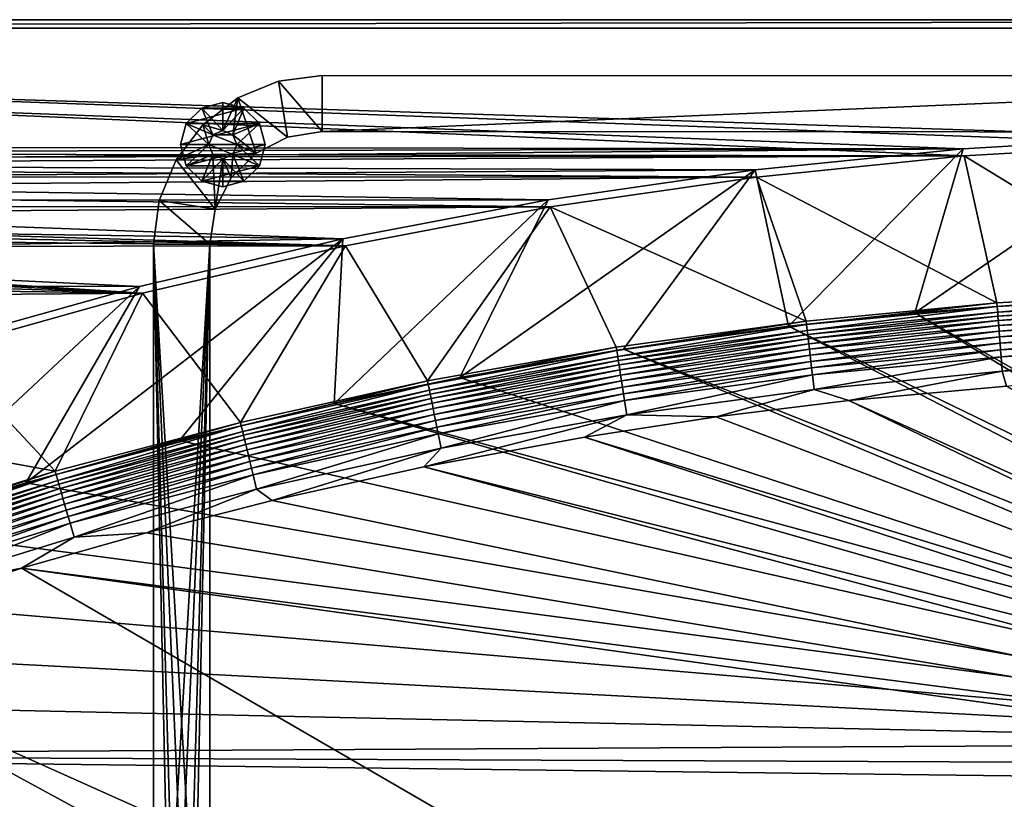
# Model space of a CAD drawing. Header units: metres. Extents: x 0 to 1651, y -1070 to 0.
# Tile 21 of 32: x 799 to 1149, y -277 to 0. Entities that reach past the tile are written whole.
import ezdxf

# ---------------------------------------------------------------- set-up
doc = ezdxf.new("R2010")
doc.units = ezdxf.units.M

msp = doc.modelspace()

# ---------------------------------------------------------------- linework, layer by layer
at = {"layer": 'None'}
for points in [[(423.802948, -47.347477), (1134.583252, -48.452602), (0, 0)], [(1134.583252, -48.452602), (1208.617432, -44.136024), (0, 0)], [(0, 0), (1208.617432, -44.136024), (1650, 0)], [(0, 0), (1650, 0), (0, 0, -45)], [(1650, 0), (1650, 0, -45), (0, 0, -45)], [(3, -3, -45), (0, 0, -45), (1650, 0, -45)], [(1647.142822, -3, -45), (3, -3, -45), (1650, 0, -45)], [(1647.142822, -3, -3), (1208.450439, -41.532547, -3), (3, -3, -3)], [(1208.450439, -41.532547, -3), (1134.234009, -45.864342, -3), (3, -3, -3)], [(3, -3, -3), (1134.234009, -45.864342, -3), (422.772034, -44.999176, -3)], [(3, -3, -45), (1647.142822, -3, -45), (3, -3, -3)], [(1647.142822, -3, -45), (1647.142822, -3, -3), (3, -3, -3)], [(1172.095947, -99.991081, -406), (1117.12439, -104.191658, -406), (1208.450439, -41.532547, -3)], [(1208.450439, -41.532547, -3), (1117.12439, -104.191658, -406), (1134.234009, -45.864342, -3)], [(1134.234009, -45.864342, -3), (452.166077, -47.425011, -3), (422.772034, -44.999176, -3)], [(1134.583252, -48.452602), (1214.295288, -96.975586, -377.175201), (1208.617432, -44.136024)], [(423.802948, -47.347477), (447.228119, -49.1884), (1134.583252, -48.452602)], [(447.228119, -49.1884), (470.554016, -52.022148), (1134.583252, -48.452602)], [(452.166077, -47.425011, -3), (1134.234009, -45.864342, -3), (481.384247, -51.449856, -3)], [(1134.583252, -48.452602), (470.554016, -52.022148), (1060.802246, -55.93948)], [(1134.234009, -45.864342, -3), (1060.271729, -53.377277, -3), (481.384247, -51.449856, -3)], [(1134.234009, -45.864342, -3), (1072.084839, -108.994781, -406), (1060.271729, -53.377277, -3)], [(1060.802246, -55.93948), (1146.240845, -100.715622, -377.175201), (1134.583252, -48.452602)], [(1117.12439, -104.191658, -406), (1072.084839, -108.994781, -406), (1134.234009, -45.864342, -3)], [(1146.240845, -100.715622, -377.175201), (1214.295288, -96.975586, -377.175201), (1134.583252, -48.452602)], [(470.554016, -52.022148), (493.738586, -55.843609), (1060.802246, -55.93948)], [(481.384247, -51.449856, -3), (1060.271729, -53.377277, -3), (510.341522, -57.051674, -3)], [(1060.802246, -55.93948), (493.738586, -55.843609), (516.740051, -60.645893)], [(1060.271729, -53.377277, -3), (986.700134, -64.05751, -3), (510.341522, -57.051674, -3)], [(1060.802246, -55.93948), (516.740051, -60.645893), (987.410156, -66.582886)], [(1060.271729, -53.377277, -3), (1013.476501, -117.099854, -406), (955.190979, -127.269501, -406)], [(1060.271729, -53.377277, -3), (955.190979, -127.269501, -406), (986.700134, -64.05751, -3)], [(987.410156, -66.582886), (1078.394653, -107.219131, -377.175201), (1060.802246, -55.93948)], [(1072.084839, -108.994781, -406), (1013.476501, -117.099854, -406), (1060.271729, -53.377277, -3)], [(1078.394653, -107.219131, -377.175201), (1146.240845, -100.715622, -377.175201), (1060.802246, -55.93948)], [(510.341522, -57.051674, -3), (986.700134, -64.05751, -3), (538.954285, -64.20813, -3)], [(516.740051, -60.645893), (539.516846, -66.420341), (987.410156, -66.582886)], [(986.700134, -64.05751, -3), (913.654602, -77.885361, -3), (538.954285, -64.20813, -3)], [(538.954285, -64.20813, -3), (913.654602, -77.885361, -3), (567.141235, -72.891388, -3)], [(987.410156, -66.582886), (539.516846, -66.420341), (550.808167, -69.668938)], [(955.190979, -127.269501, -406), (910.559204, -136.503036, -406), (986.700134, -64.05751, -3)], [(986.700134, -64.05751, -3), (910.559204, -136.503036, -406), (913.654602, -77.885361, -3)], [(987.410156, -66.582886), (550.808167, -69.668938), (914.54187, -80.363251)], [(550.808167, -69.668938), (562.027954, -73.15654), (914.54187, -80.363251)], [(943.775452, -128.46904, -377.175201), (987.410156, -66.582886), (914.54187, -80.363251)], [(943.775452, -128.46904, -377.175201), (1010.869019, -116.475372, -377.175201), (987.410156, -66.582886)], [(1010.869019, -116.475372, -377.175201), (1078.394653, -107.219131, -377.175201), (987.410156, -66.582886)], [(914.54187, -80.363251), (562.027954, -73.15654), (573.171204, -76.881569)], [(913.654602, -77.885361, -3), (594.823792, -83.069069, -3), (567.141235, -72.891388, -3)], [(573.171204, -76.881569), (584.232849, -80.842346), (914.54187, -80.363251)], [(584.232849, -80.842346), (842.33136, -97.255226), (914.54187, -80.363251)], [(913.654602, -77.885361, -3), (841.269836, -94.835342, -3), (594.823792, -83.069069, -3)], [(913.654602, -77.885361, -3), (855.502075, -149.656174, -406), (800.920776, -164.661942, -406)], [(913.654602, -77.885361, -3), (800.920776, -164.661942, -406), (841.269836, -94.835342, -3)], [(877.224854, -143.180298, -377.175201), (914.54187, -80.363251), (842.33136, -97.255226)], [(910.559204, -136.503036, -406), (855.502075, -149.656174, -406), (913.654602, -77.885361, -3)], [(877.224854, -143.180298, -377.175201), (943.775452, -128.46904, -377.175201), (914.54187, -80.363251)], [(584.232849, -80.842346), (595.207886, -85.037086), (842.33136, -97.255226)], [(841.269836, -94.835342, -3), (621.925598, -94.705353, -3), (594.823792, -83.069069, -3)], [(595.207886, -85.037086), (606.091431, -89.463898), (842.33136, -97.255226)], [(842.33136, -97.255226), (606.091431, -89.463898), (616.878479, -94.120781)], [(616.878479, -94.120781), (627.56427, -99.005646), (842.33136, -97.255226)], [(841.269836, -94.835342, -3), (769.67926, -114.876228, -3), (621.925598, -94.705353, -3)], [(627.56427, -99.005646), (770.91156, -117.227737), (842.33136, -97.255226)], [(800.920776, -164.661942, -406), (749.313782, -180.700699, -406), (841.269836, -94.835342, -3)], [(841.269836, -94.835342, -3), (749.313782, -180.700699, -406), (769.67926, -114.876228, -3)], [(811.327393, -160.584824, -377.175201), (842.33136, -97.255226), (770.91156, -117.227737)], [(811.327393, -160.584824, -377.175201), (877.224854, -143.180298, -377.175201), (842.33136, -97.255226)], [(1214.295288, -96.975586, -377.175201), (1146.240845, -100.715622, -377.175201), (1146.380493, -101.932091, -382.385681)], [(1214.383667, -98.193672, -382.385681), (1214.295288, -96.975586, -377.175201), (1146.380493, -101.932091, -382.385681)], [(1146.240845, -100.715622, -377.175201), (1078.394653, -107.219131, -377.175201), (1078.561401, -108.429367, -382.385681)], [(1146.380493, -101.932091, -382.385681), (1146.240845, -100.715622, -377.175201), (1078.561401, -108.429367, -382.385681)], [(1172.095947, -99.991081, -406), (1336.091064, -228.928284, -406), (1117.12439, -104.191658, -406)], [(1146.380493, -101.932091, -382.385681), (1146.540283, -104.052643, -387.314758), (1214.383667, -98.193672, -382.385681)], [(1146.540283, -104.052643, -387.314758), (1214.457031, -100.31897, -387.314758), (1214.383667, -98.193672, -382.385681)], [(1146.540283, -104.052643, -387.314758), (1146.644409, -105.434029, -389.61441), (1214.457031, -100.31897, -387.314758)], [(1146.644409, -105.434029, -389.61441), (1214.504883, -101.703445, -389.61441), (1214.457031, -100.31897, -387.314758)], [(1117.12439, -104.191658, -406), (1332.880127, -235.304947, -406), (1072.084839, -108.994781, -406)], [(1078.561401, -108.429367, -382.385681), (1078.807251, -110.541664, -387.314758), (1146.380493, -101.932091, -382.385681)], [(1078.807251, -110.541664, -387.314758), (1146.540283, -104.052643, -387.314758), (1146.380493, -101.932091, -382.385681)], [(1078.807251, -110.541664, -387.314758), (1078.967407, -111.917679, -389.61441), (1146.540283, -104.052643, -387.314758)], [(1078.967407, -111.917679, -389.61441), (1146.644409, -105.434029, -389.61441), (1146.540283, -104.052643, -387.314758)], [(1336.091064, -228.928284, -406), (1332.880127, -235.304947, -406), (1117.12439, -104.191658, -406)], [(1146.644409, -105.434029, -389.61441), (1146.763428, -107.014198, -391.779236), (1214.504883, -101.703445, -389.61441)], [(1146.763428, -107.014198, -391.779236), (1214.559692, -103.287155, -391.779236), (1214.504883, -101.703445, -389.61441)], [(1146.763428, -107.014198, -391.779236), (1146.896484, -108.779549, -393.793457), (1214.559692, -103.287155, -391.779236)], [(1146.896484, -108.779549, -393.793457), (1214.620728, -105.056458, -393.793457), (1214.559692, -103.287155, -391.779236)], [(1214.620728, -105.056458, -393.793457), (1146.896484, -108.779549, -393.793457), (1147.042358, -110.716469, -395.641296)], [(1214.687866, -106.997711, -395.641296), (1214.620728, -105.056458, -393.793457), (1147.042358, -110.716469, -395.641296)], [(1078.394653, -107.219131, -377.175201), (1010.869019, -116.475372, -377.175201), (1011.058777, -117.677444, -382.385681)], [(1078.561401, -108.429367, -382.385681), (1078.394653, -107.219131, -377.175201), (1011.058777, -117.677444, -382.385681)], [(1011.058777, -117.677444, -382.385681), (1011.39032, -119.778008, -387.314758), (1078.561401, -108.429367, -382.385681)], [(1011.39032, -119.778008, -387.314758), (1078.807251, -110.541664, -387.314758), (1078.561401, -108.429367, -382.385681)], [(1078.967407, -111.917679, -389.61441), (1079.150635, -113.491707, -391.779236), (1146.644409, -105.434029, -389.61441)], [(1079.150635, -113.491707, -391.779236), (1146.763428, -107.014198, -391.779236), (1146.644409, -105.434029, -389.61441)], [(1079.150635, -113.491707, -391.779236), (1079.355347, -115.250191, -393.793457), (1146.763428, -107.014198, -391.779236)], [(1079.355347, -115.250191, -393.793457), (1146.896484, -108.779549, -393.793457), (1146.763428, -107.014198, -391.779236)], [(1214.687866, -106.997711, -395.641296), (1147.042358, -110.716469, -395.641296), (1147.200195, -112.810692, -397.307617)], [(1214.760376, -109.096619, -397.307617), (1214.687866, -106.997711, -395.641296), (1147.200195, -112.810692, -397.307617)], [(1011.39032, -119.778008, -387.314758), (1011.606323, -121.14637, -389.61441), (1078.807251, -110.541664, -387.314758)], [(1011.606323, -121.14637, -389.61441), (1078.967407, -111.917679, -389.61441), (1078.807251, -110.541664, -387.314758)], [(1011.606323, -121.14637, -389.61441), (1011.853394, -122.711655, -391.779236), (1078.967407, -111.917679, -389.61441)], [(1011.853394, -122.711655, -391.779236), (1079.150635, -113.491707, -391.779236), (1078.967407, -111.917679, -389.61441)], [(1072.084839, -108.994781, -406), (1330.743774, -242.735291, -406), (1013.476501, -117.099854, -406)], [(1332.880127, -235.304947, -406), (1330.743774, -242.735291, -406), (1072.084839, -108.994781, -406)], [(1146.896484, -108.779549, -393.793457), (1079.355347, -115.250191, -393.793457), (1079.579956, -117.179573, -395.641296)], [(1147.042358, -110.716469, -395.641296), (1146.896484, -108.779549, -393.793457), (1079.579956, -117.179573, -395.641296)], [(1147.042358, -110.716469, -395.641296), (1079.579956, -117.179573, -395.641296), (1079.822754, -119.265648, -397.307617)], [(1147.200195, -112.810692, -397.307617), (1147.042358, -110.716469, -395.641296), (1079.822754, -119.265648, -397.307617)], [(1147.200195, -112.810692, -397.307617), (1147.36853, -115.045364, -398.780426), (1214.760376, -109.096619, -397.307617)], [(1147.36853, -115.045364, -398.780426), (1214.837769, -111.336296, -398.780426), (1214.760376, -109.096619, -397.307617)], [(1147.36853, -115.045364, -398.780426), (1147.546143, -117.402985, -400.048401), (1214.837769, -111.336296, -398.780426)], [(1147.546143, -117.402985, -400.048401), (1214.919434, -113.699196, -400.048401), (1214.837769, -111.336296, -398.780426)], [(1011.853394, -122.711655, -391.779236), (1012.129456, -124.460358, -393.793457), (1079.150635, -113.491707, -391.779236)], [(1012.129456, -124.460358, -393.793457), (1079.355347, -115.250191, -393.793457), (1079.150635, -113.491707, -391.779236)], [(1079.355347, -115.250191, -393.793457), (1012.129456, -124.460358, -393.793457), (1012.432312, -126.379013, -395.641296)], [(1079.579956, -117.179573, -395.641296), (1079.355347, -115.250191, -393.793457), (1012.432312, -126.379013, -395.641296)], [(1079.822754, -119.265648, -397.307617), (1080.081909, -121.491631, -398.780426), (1147.200195, -112.810692, -397.307617)], [(1080.081909, -121.491631, -398.780426), (1147.36853, -115.045364, -398.780426), (1147.200195, -112.810692, -397.307617)], [(1080.081909, -121.491631, -398.780426), (1080.355225, -123.84008, -400.048401), (1147.36853, -115.045364, -398.780426)], [(1080.355225, -123.84008, -400.048401), (1147.546143, -117.402985, -400.048401), (1147.36853, -115.045364, -398.780426)], [(1147.731812, -119.866043, -401.100159), (1214.919434, -113.699196, -400.048401), (1147.546143, -117.402985, -400.048401)], [(1147.731812, -119.866043, -401.100159), (1215.004761, -116.16777, -401.100159), (1214.919434, -113.699196, -400.048401)], [(700.413818, -140.244064), (811.327393, -160.584824, -377.175201), (770.91156, -117.227737)], [(1010.869019, -116.475372, -377.175201), (943.775452, -128.46904, -377.175201), (944.000732, -129.665039, -382.385681)], [(1011.058777, -117.677444, -382.385681), (1010.869019, -116.475372, -377.175201), (944.000732, -129.665039, -382.385681)], [(944.000732, -129.665039, -382.385681), (944.417419, -131.750381, -387.314758), (1011.058777, -117.677444, -382.385681)], [(944.417419, -131.750381, -387.314758), (1011.39032, -119.778008, -387.314758), (1011.058777, -117.677444, -382.385681)], [(1013.476501, -117.099854, -406), (1330.077148, -250, -406), (955.190979, -127.269501, -406)], [(1079.579956, -117.179573, -395.641296), (1012.432312, -126.379013, -395.641296), (1012.759766, -128.453491, -397.307617)], [(1079.822754, -119.265648, -397.307617), (1079.579956, -117.179573, -395.641296), (1012.759766, -128.453491, -397.307617)], [(1330.743774, -242.735291, -406), (1330.077148, -250, -406), (1013.476501, -117.099854, -406)], [(1147.546143, -117.402985, -400.048401), (1080.355225, -123.84008, -400.048401), (1080.640869, -126.293556, -401.100159)], [(1080.640869, -126.293556, -401.100159), (1147.731812, -119.866043, -401.100159), (1147.546143, -117.402985, -400.048401)], [(1148.120728, -125.028465, -402.52005), (1215.004761, -116.16777, -401.100159), (1147.731812, -119.866043, -401.100159)], [(1148.120728, -125.028465, -402.52005), (1215.183594, -121.341736, -402.52005), (1215.004761, -116.16777, -401.100159)], [(944.417419, -131.750381, -387.314758), (944.688904, -133.108841, -389.61441), (1011.39032, -119.778008, -387.314758)], [(944.688904, -133.108841, -389.61441), (1011.606323, -121.14637, -389.61441), (1011.39032, -119.778008, -387.314758)], [(944.688904, -133.108841, -389.61441), (944.99939, -134.662781, -391.779236), (1011.606323, -121.14637, -389.61441)], [(944.99939, -134.662781, -391.779236), (1011.853394, -122.711655, -391.779236), (1011.606323, -121.14637, -389.61441)], [(1012.759766, -128.453491, -397.307617), (1013.109192, -130.667099, -398.780426), (1079.822754, -119.265648, -397.307617)], [(1013.109192, -130.667099, -398.780426), (1080.081909, -121.491631, -398.780426), (1079.822754, -119.265648, -397.307617)], [(1013.109192, -130.667099, -398.780426), (1013.477844, -133.002502, -400.048401), (1080.081909, -121.491631, -398.780426)], [(1013.477844, -133.002502, -400.048401), (1080.355225, -123.84008, -400.048401), (1080.081909, -121.491631, -398.780426)], [(1081.23938, -131.435898, -402.52005), (1147.731812, -119.866043, -401.100159), (1080.640869, -126.293556, -401.100159)], [(1081.23938, -131.435898, -402.52005), (1148.120728, -125.028465, -402.52005), (1147.731812, -119.866043, -401.100159)], [(1149.664185, -130.250336, -403), (1215.183594, -121.341736, -402.52005), (1148.120728, -125.028465, -402.52005)], [(944.99939, -134.662781, -391.779236), (945.346313, -136.398819, -393.793457), (1011.853394, -122.711655, -391.779236)], [(945.346313, -136.398819, -393.793457), (1012.129456, -124.460358, -393.793457), (1011.853394, -122.711655, -391.779236)], [(1012.129456, -124.460358, -393.793457), (945.346313, -136.398819, -393.793457), (945.726929, -138.303574, -395.641296)], [(1012.432312, -126.379013, -395.641296), (1012.129456, -124.460358, -393.793457), (945.726929, -138.303574, -395.641296)], [(1013.862976, -135.442337, -401.100159), (1080.355225, -123.84008, -400.048401), (1013.477844, -133.002502, -400.048401)], [(1080.355225, -123.84008, -400.048401), (1013.862976, -135.442337, -401.100159), (1080.640869, -126.293556, -401.100159)], [(1093.557251, -135.405212, -403), (1148.120728, -125.028465, -402.52005), (1081.23938, -131.435898, -402.52005)], [(1093.557251, -135.405212, -403), (1149.664185, -130.250336, -403), (1148.120728, -125.028465, -402.52005)], [(943.775452, -128.46904, -377.175201), (877.224854, -143.180298, -377.175201), (877.497009, -144.367905, -382.385681)], [(944.000732, -129.665039, -382.385681), (943.775452, -128.46904, -377.175201), (877.497009, -144.367905, -382.385681)], [(1330.077148, -250, -406), (910.559204, -136.503036, -406), (955.190979, -127.269501, -406)], [(1012.432312, -126.379013, -395.641296), (945.726929, -138.303574, -395.641296), (946.138489, -140.363022, -397.307617)], [(1012.759766, -128.453491, -397.307617), (1012.432312, -126.379013, -395.641296), (946.138489, -140.363022, -397.307617)], [(946.138489, -140.363022, -397.307617), (946.577637, -142.560593, -398.780426), (1012.759766, -128.453491, -397.307617)], [(946.577637, -142.560593, -398.780426), (1013.109192, -130.667099, -398.780426), (1012.759766, -128.453491, -397.307617)], [(1080.640869, -126.293556, -401.100159), (1013.862976, -135.442337, -401.100159), (1014.670227, -140.556091, -402.52005)], [(1014.670227, -140.556091, -402.52005), (1081.23938, -131.435898, -402.52005), (1080.640869, -126.293556, -401.100159)], [(877.497009, -144.367905, -382.385681), (877.998169, -146.43457, -387.314758), (944.000732, -129.665039, -382.385681)], [(877.998169, -146.43457, -387.314758), (944.417419, -131.750381, -387.314758), (944.000732, -129.665039, -382.385681)], [(877.998169, -146.43457, -387.314758), (878.324646, -147.780869, -389.61441), (944.417419, -131.750381, -387.314758)], [(878.324646, -147.780869, -389.61441), (944.688904, -133.108841, -389.61441), (944.417419, -131.750381, -387.314758)], [(946.577637, -142.560593, -398.780426), (947.040894, -144.879059, -400.048401), (1013.109192, -130.667099, -398.780426)], [(947.040894, -144.879059, -400.048401), (1013.477844, -133.002502, -400.048401), (1013.109192, -130.667099, -398.780426)], [(947.524963, -147.301224, -401.100159), (1013.477844, -133.002502, -400.048401), (947.040894, -144.879059, -400.048401)], [(947.524963, -147.301224, -401.100159), (1013.862976, -135.442337, -401.100159), (1013.477844, -133.002502, -400.048401)], [(1046.447266, -141.236023, -403), (1081.23938, -131.435898, -402.52005), (1014.670227, -140.556091, -402.52005)], [(1046.447266, -141.236023, -403), (1093.557251, -135.405212, -403), (1081.23938, -131.435898, -402.52005)], [(1149.664185, -130.250336, -403), (1093.557251, -135.405212, -403), (1332.446899, -243.050476, -403)], [(1330.743774, -257.264709, -406), (855.502075, -149.656174, -406), (910.559204, -136.503036, -406)], [(878.324646, -147.780869, -389.61441), (878.698059, -149.320892, -391.779236), (944.688904, -133.108841, -389.61441)], [(878.698059, -149.320892, -391.779236), (944.99939, -134.662781, -391.779236), (944.688904, -133.108841, -389.61441)], [(878.698059, -149.320892, -391.779236), (879.115234, -151.041397, -393.793457), (944.99939, -134.662781, -391.779236)], [(879.115234, -151.041397, -393.793457), (945.346313, -136.398819, -393.793457), (944.99939, -134.662781, -391.779236)], [(945.346313, -136.398819, -393.793457), (879.115234, -151.041397, -393.793457), (879.572998, -152.929092, -395.641296)], [(945.726929, -138.303574, -395.641296), (945.346313, -136.398819, -393.793457), (879.572998, -152.929092, -395.641296)], [(1330.077148, -250, -406), (1330.743774, -257.264709, -406), (910.559204, -136.503036, -406)], [(948.539429, -152.37793, -402.52005), (1013.862976, -135.442337, -401.100159), (947.524963, -147.301224, -401.100159)], [(1013.862976, -135.442337, -401.100159), (948.539429, -152.37793, -402.52005), (1014.670227, -140.556091, -402.52005)], [(1093.557251, -135.405212, -403), (1046.447266, -141.236023, -403), (1331.809204, -250, -403)], [(1093.557251, -135.405212, -403), (1331.809204, -250, -403), (1332.446899, -243.050476, -403)], [(945.726929, -138.303574, -395.641296), (879.572998, -152.929092, -395.641296), (880.067932, -154.970108, -397.307617)], [(946.138489, -140.363022, -397.307617), (945.726929, -138.303574, -395.641296), (880.067932, -154.970108, -397.307617)], [(746.191895, -180.653854, -377.175201), (811.327393, -160.584824, -377.175201), (700.413818, -140.244064)], [(877.224854, -143.180298, -377.175201), (811.327393, -160.584824, -377.175201), (811.652954, -161.758499, -382.385681)], [(877.497009, -144.367905, -382.385681), (877.224854, -143.180298, -377.175201), (811.652954, -161.758499, -382.385681)], [(880.067932, -154.970108, -397.307617), (880.596069, -157.14801, -398.780426), (946.138489, -140.363022, -397.307617)], [(880.596069, -157.14801, -398.780426), (946.577637, -142.560593, -398.780426), (946.138489, -140.363022, -397.307617)], [(880.596069, -157.14801, -398.780426), (881.153198, -159.44574, -400.048401), (946.577637, -142.560593, -398.780426)], [(881.153198, -159.44574, -400.048401), (947.040894, -144.879059, -400.048401), (946.577637, -142.560593, -398.780426)], [(999.525085, -148.42247, -403), (1014.670227, -140.556091, -402.52005), (942.473816, -159.040817, -403)], [(1014.670227, -140.556091, -402.52005), (948.539429, -152.37793, -402.52005), (942.473816, -159.040817, -403)], [(999.525085, -148.42247, -403), (1046.447266, -141.236023, -403), (1014.670227, -140.556091, -402.52005)], [(1046.447266, -141.236023, -403), (999.525085, -148.42247, -403), (1331.809204, -250, -403)], [(811.652954, -161.758499, -382.385681), (812.237671, -163.803101, -387.314758), (877.497009, -144.367905, -382.385681)], [(812.237671, -163.803101, -387.314758), (877.998169, -146.43457, -387.314758), (877.497009, -144.367905, -382.385681)], [(812.237671, -163.803101, -387.314758), (812.618591, -165.13501, -389.61441), (877.998169, -146.43457, -387.314758)], [(812.618591, -165.13501, -389.61441), (878.324646, -147.780869, -389.61441), (877.998169, -146.43457, -387.314758)], [(881.735291, -161.846222, -401.100159), (947.040894, -144.879059, -400.048401), (881.153198, -159.44574, -400.048401)], [(881.735291, -161.846222, -401.100159), (947.524963, -147.301224, -401.100159), (947.040894, -144.879059, -400.048401)], [(800.920776, -164.661942, -406), (855.502075, -149.656174, -406), (1330.743774, -257.264709, -406)], [(812.618591, -165.13501, -389.61441), (813.054321, -166.658585, -391.779236), (878.324646, -147.780869, -389.61441)], [(813.054321, -166.658585, -391.779236), (878.698059, -149.320892, -391.779236), (878.324646, -147.780869, -389.61441)], [(813.054321, -166.658585, -391.779236), (813.541138, -168.360703, -393.793457), (878.698059, -149.320892, -391.779236)], [(813.541138, -168.360703, -393.793457), (879.115234, -151.041397, -393.793457), (878.698059, -149.320892, -391.779236)], [(882.955322, -166.877472, -402.52005), (947.524963, -147.301224, -401.100159), (881.735291, -161.846222, -401.100159)], [(882.955322, -166.877472, -402.52005), (948.539429, -152.37793, -402.52005), (947.524963, -147.301224, -401.100159)], [(999.525085, -148.42247, -403), (942.473816, -159.040817, -403), (1332.446899, -256.949524, -403)], [(1331.809204, -250, -403), (999.525085, -148.42247, -403), (1332.446899, -256.949524, -403)], [(879.115234, -151.041397, -393.793457), (813.541138, -168.360703, -393.793457), (814.075256, -170.228241, -395.641296)], [(879.572998, -152.929092, -395.641296), (879.115234, -151.041397, -393.793457), (814.075256, -170.228241, -395.641296)], [(879.572998, -152.929092, -395.641296), (814.075256, -170.228241, -395.641296), (814.65271, -172.247452, -397.307617)], [(880.067932, -154.970108, -397.307617), (879.572998, -152.929092, -395.641296), (814.65271, -172.247452, -397.307617)], [(948.539429, -152.37793, -402.52005), (882.955322, -166.877472, -402.52005), (888.53479, -171.012955, -403)], [(942.473816, -159.040817, -403), (948.539429, -152.37793, -402.52005), (888.53479, -171.012955, -403)], [(814.65271, -172.247452, -397.307617), (815.268921, -174.402084, -398.780426), (880.067932, -154.970108, -397.307617)], [(815.268921, -174.402084, -398.780426), (880.596069, -157.14801, -398.780426), (880.067932, -154.970108, -397.307617)], [(815.268921, -174.402084, -398.780426), (815.919006, -176.675262, -400.048401), (880.596069, -157.14801, -398.780426)], [(815.919006, -176.675262, -400.048401), (881.153198, -159.44574, -400.048401), (880.596069, -157.14801, -398.780426)], [(811.327393, -160.584824, -377.175201), (746.191895, -180.653854, -377.175201), (746.573792, -181.809341, -382.385681)], [(811.652954, -161.758499, -382.385681), (811.327393, -160.584824, -377.175201), (746.573792, -181.809341, -382.385681)], [(881.153198, -159.44574, -400.048401), (815.919006, -176.675262, -400.048401), (816.598206, -179.050095, -401.100159)], [(816.598206, -179.050095, -401.100159), (881.735291, -161.846222, -401.100159), (881.153198, -159.44574, -400.048401)], [(942.473816, -159.040817, -403), (888.53479, -171.012955, -403), (1334.490601, -264.057495, -403)], [(1332.446899, -256.949524, -403), (942.473816, -159.040817, -403), (1334.490601, -264.057495, -403)], [(746.573792, -181.809341, -382.385681), (747.24115, -183.828476, -387.314758), (811.652954, -161.758499, -382.385681)], [(747.24115, -183.828476, -387.314758), (812.237671, -163.803101, -387.314758), (811.652954, -161.758499, -382.385681)], [(747.24115, -183.828476, -387.314758), (747.675903, -185.143814, -389.61441), (812.237671, -163.803101, -387.314758)], [(747.675903, -185.143814, -389.61441), (812.618591, -165.13501, -389.61441), (812.237671, -163.803101, -387.314758)], [(818.021729, -184.027603, -402.52005), (881.735291, -161.846222, -401.100159), (816.598206, -179.050095, -401.100159)], [(818.021729, -184.027603, -402.52005), (882.955322, -166.877472, -402.52005), (881.735291, -161.846222, -401.100159)], [(747.675903, -185.143814, -389.61441), (748.173218, -186.648407, -391.779236), (812.618591, -165.13501, -389.61441)], [(748.173218, -186.648407, -391.779236), (813.054321, -166.658585, -391.779236), (812.618591, -165.13501, -389.61441)], [(748.173218, -186.648407, -391.779236), (748.72876, -188.329346, -393.793457), (813.054321, -166.658585, -391.779236)], [(748.72876, -188.329346, -393.793457), (813.541138, -168.360703, -393.793457), (813.054321, -166.658585, -391.779236)], [(749.313782, -180.700699, -406), (800.920776, -164.661942, -406), (1330.743774, -257.264709, -406)], [(882.955322, -166.877472, -402.52005), (818.021729, -184.027603, -402.52005), (843.747192, -182.412338, -403)], [(888.53479, -171.012955, -403), (882.955322, -166.877472, -402.52005), (843.747192, -182.412338, -403)], [(813.541138, -168.360703, -393.793457), (748.72876, -188.329346, -393.793457), (749.338318, -190.17363, -395.641296)], [(814.075256, -170.228241, -395.641296), (813.541138, -168.360703, -393.793457), (749.338318, -190.17363, -395.641296)], [(814.075256, -170.228241, -395.641296), (749.338318, -190.17363, -395.641296), (749.997437, -192.167694, -397.307617)], [(814.65271, -172.247452, -397.307617), (814.075256, -170.228241, -395.641296), (749.997437, -192.167694, -397.307617)], [(1334.490601, -264.057495, -403), (888.53479, -171.012955, -403), (843.747192, -182.412338, -403)], [(749.997437, -192.167694, -397.307617), (750.700684, -194.295502, -398.780426), (814.65271, -172.247452, -397.307617)], [(750.700684, -194.295502, -398.780426), (815.268921, -174.402084, -398.780426), (814.65271, -172.247452, -397.307617)], [(750.700684, -194.295502, -398.780426), (751.442688, -196.540375, -400.048401), (815.268921, -174.402084, -398.780426)], [(751.442688, -196.540375, -400.048401), (815.919006, -176.675262, -400.048401), (815.268921, -174.402084, -398.780426)], [(752.217834, -198.885651, -401.100159), (815.919006, -176.675262, -400.048401), (751.442688, -196.540375, -400.048401)], [(815.919006, -176.675262, -400.048401), (752.217834, -198.885651, -401.100159), (816.598206, -179.050095, -401.100159)], [(1330.743774, -257.264709, -406), (688.147278, -202.117401, -406), (749.313782, -180.700699, -406)], [(816.598206, -179.050095, -401.100159), (752.217834, -198.885651, -401.100159), (753.842468, -203.801178, -402.52005)], [(753.842468, -203.801178, -402.52005), (818.021729, -184.027603, -402.52005), (816.598206, -179.050095, -401.100159)], [(818.021729, -184.027603, -402.52005), (753.842468, -203.801178, -402.52005), (799.297241, -195.06424, -403)], [(843.747192, -182.412338, -403), (818.021729, -184.027603, -402.52005), (799.297241, -195.06424, -403)], [(843.747192, -182.412338, -403), (799.297241, -195.06424, -403), (1334.490601, -264.057495, -403)], [(799.297241, -195.06424, -403), (753.842468, -203.801178, -402.52005), (713.703674, -223.306305, -403)], [(799.297241, -195.06424, -403), (713.703674, -223.306305, -403), (1304.547363, -487.969818, -403)], [(799.297241, -195.06424, -403), (1337.562988, -270.158661, -403), (1334.490601, -264.057495, -403)], [(1337.562988, -270.158661, -403), (799.297241, -195.06424, -403), (1304.547363, -487.969818, -403)], [(639.965881, -220.892624, -406), (688.147278, -202.117401, -406), (1330.743774, -257.264709, -406)], [(592.386963, -241.14595, -406), (639.965881, -220.892624, -406), (1330.743774, -257.264709, -406)], [(713.703674, -223.306305, -403), (629.783752, -256.189758, -403), (1263.507813, -522.243103, -403)], [(1304.547363, -487.969818, -403), (713.703674, -223.306305, -403), (1263.507813, -522.243103, -403)], [(592.386963, -241.14595, -406), (1330.743774, -257.264709, -406), (548.162048, -261.558014, -406)], [(1330.743774, -257.264709, -406), (1332.880127, -264.695038, -406), (548.162048, -261.558014, -406)], [(629.783752, -256.189758, -403), (569.125183, -283.351929, -403), (1193.170532, -576.010864, -403)], [(1263.507813, -522.243103, -403), (629.783752, -256.189758, -403), (1193.170532, -576.010864, -403)], [(1302.379272, -527.437622, -406), (495.653809, -287.867249, -406), (548.162048, -261.558014, -406)], [(1336.091064, -271.071716, -406), (1302.379272, -527.437622, -406), (548.162048, -261.558014, -406)], [(548.162048, -261.558014, -406), (1332.880127, -264.695038, -406), (1336.091064, -271.071716, -406)]]:
    msp.add_3dface(points, dxfattribs=at)
at = {"layer": 'None01'}
for points in [[(906.313965, -19.783819, -410), (890.780518, -21.823505, -410), (906.306641, -39.783817, -410)], [(906.313965, -19.783819, -430), (890.780518, -21.823505, -430), (906.313965, -19.783819, -410)], [(890.780518, -21.823505, -430), (890.780518, -21.823505, -410), (906.313965, -19.783819, -410)], [(890.780518, -21.823505, -430), (906.313965, -19.783819, -430), (906.306641, -39.783817, -430)], [(1373.256226, -19.955652, -410), (906.313965, -19.783819, -410), (906.306641, -39.783817, -410)], [(906.313965, -19.783819, -430), (1373.256226, -19.955652, -430), (906.306641, -39.783817, -430)], [(906.306641, -39.783817, -410), (1373.248901, -39.95565, -410), (1373.256226, -19.955652, -410)], [(906.306641, -39.783817, -430), (1373.256226, -19.955652, -430), (1373.248901, -39.95565, -430)], [(1373.256226, -19.955652, -430), (906.313965, -19.783819, -430), (1373.256226, -19.955652, -410)], [(906.313965, -19.783819, -430), (906.313965, -19.783819, -410), (1373.256226, -19.955652, -410)], [(890.780518, -21.823505, -410), (876.304626, -27.814932, -410), (893.942444, -41.737919, -410)], [(890.780518, -21.823505, -430), (876.304626, -27.814932, -430), (890.780518, -21.823505, -410)], [(876.304626, -27.814932, -430), (876.304626, -27.814932, -410), (890.780518, -21.823505, -410)], [(890.780518, -21.823505, -430), (893.942444, -41.737919, -430), (876.304626, -27.814932, -430)], [(906.306641, -39.783817, -410), (890.780518, -21.823505, -410), (893.942444, -41.737919, -410)], [(906.306641, -39.783817, -430), (893.942444, -41.737919, -430), (890.780518, -21.823505, -430)], [(876.304626, -27.814932, -410), (863.873291, -37.349602, -410), (870.943054, -39.42197, -410)], [(876.304626, -27.814932, -430), (863.873291, -37.349602, -430), (876.304626, -27.814932, -410)], [(863.873291, -37.349602, -430), (863.873291, -37.349602, -410), (876.304626, -27.814932, -410)], [(863.873291, -37.349602, -430), (876.304626, -27.814932, -430), (870.943054, -39.42197, -430)], [(874.478577, -40.886436, -410), (876.304626, -27.814932, -410), (870.943054, -39.42197, -410)], [(876.304626, -27.814932, -430), (874.478577, -40.886436, -430), (870.943054, -39.42197, -430)], [(876.304626, -27.814932, -410), (874.478577, -40.886436, -410), (882.787659, -47.417946, -410)], [(876.304626, -27.814932, -430), (882.787659, -47.417946, -430), (874.478577, -40.886436, -430)], [(893.942444, -41.737919, -410), (876.304626, -27.814932, -410), (882.787659, -47.417946, -410)], [(893.942444, -41.737919, -430), (882.787659, -47.417946, -430), (876.304626, -27.814932, -430)], [(863.443054, -31.431591, -510), (857.952698, -36.92197, -510), (867.407532, -40.886436, -510)], [(863.443054, -31.431591, -550), (857.952698, -36.92197, -550), (863.443054, -31.431591, -510)], [(857.952698, -36.92197, -550), (857.952698, -36.92197, -510), (863.443054, -31.431591, -510)], [(883.933472, -36.92197, -550), (857.952698, -36.92197, -550), (878.443054, -31.431591, -550)], [(857.952698, -36.92197, -550), (863.443054, -31.431591, -550), (878.443054, -31.431591, -550)], [(870.943054, -39.42197, -510), (870.943054, -29.42197, -510), (863.443054, -31.431591, -510)], [(870.943054, -29.42197, -550), (863.443054, -31.431591, -550), (870.943054, -29.42197, -510)], [(863.443054, -31.431591, -550), (863.443054, -31.431591, -510), (870.943054, -29.42197, -510)], [(878.443054, -31.431591, -550), (863.443054, -31.431591, -550), (870.943054, -29.42197, -550)], [(870.943054, -39.42197, -510), (863.443054, -31.431591, -510), (867.407532, -40.886436, -510)], [(878.443054, -31.431591, -510), (870.943054, -29.42197, -510), (870.943054, -39.42197, -510)], [(878.443054, -31.431591, -550), (870.943054, -29.42197, -550), (878.443054, -31.431591, -510)], [(870.943054, -29.42197, -550), (870.943054, -29.42197, -510), (878.443054, -31.431591, -510)], [(874.478577, -40.886436, -510), (878.443054, -31.431591, -510), (870.943054, -39.42197, -510)], [(883.933472, -36.92197, -510), (878.443054, -31.431591, -510), (874.478577, -40.886436, -510)], [(883.933472, -36.92197, -550), (878.443054, -31.431591, -550), (883.933472, -36.92197, -510)], [(878.443054, -31.431591, -550), (878.443054, -31.431591, -510), (883.933472, -36.92197, -510)], [(863.873291, -37.349602, -410), (854.334045, -49.777443, -410), (865.943054, -44.42197, -410)], [(863.873291, -37.349602, -430), (854.334045, -49.777443, -430), (863.873291, -37.349602, -410)], [(854.334045, -49.777443, -430), (854.334045, -49.777443, -410), (863.873291, -37.349602, -410)], [(854.334045, -49.777443, -430), (863.873291, -37.349602, -430), (865.943054, -44.42197, -430)], [(857.952698, -36.92197, -510), (855.943054, -44.42197, -510), (865.943054, -44.42197, -510)], [(857.952698, -36.92197, -550), (855.943054, -44.42197, -550), (857.952698, -36.92197, -510)], [(855.943054, -44.42197, -550), (855.943054, -44.42197, -510), (857.952698, -36.92197, -510)], [(885.943054, -44.42197, -550), (855.943054, -44.42197, -550), (883.933472, -36.92197, -550)], [(855.943054, -44.42197, -550), (857.952698, -36.92197, -550), (883.933472, -36.92197, -550)], [(867.407532, -40.886436, -510), (857.952698, -36.92197, -510), (865.943054, -44.42197, -510)], [(870.943054, -39.42197, -410), (863.873291, -37.349602, -410), (867.407532, -40.886436, -410)], [(863.873291, -37.349602, -410), (865.943054, -44.42197, -410), (867.407532, -40.886436, -410)], [(865.943054, -44.42197, -430), (863.873291, -37.349602, -430), (867.407532, -40.886436, -430)], [(863.873291, -37.349602, -430), (870.943054, -39.42197, -430), (867.407532, -40.886436, -430)], [(875.943054, -44.42197, -510), (883.933472, -36.92197, -510), (874.478577, -40.886436, -510)], [(885.943054, -44.42197, -510), (883.933472, -36.92197, -510), (875.943054, -44.42197, -510)], [(885.943054, -44.42197, -550), (883.933472, -36.92197, -550), (885.943054, -44.42197, -510)], [(883.933472, -36.92197, -550), (883.933472, -36.92197, -510), (885.943054, -44.42197, -510)], [(867.407532, -40.886436, -410), (865.943054, -44.42197, -410), (867.407532, -40.886436, -5)], [(865.943054, -44.42197, -410), (865.943054, -44.42197, -5), (867.407532, -40.886436, -5)], [(867.407532, -40.886436, -5), (865.943054, -44.42197, -5), (875.943054, -44.42197, -5)], [(867.407532, -40.886436, -510), (865.943054, -44.42197, -510), (867.407532, -40.886436, -430)], [(865.943054, -44.42197, -510), (865.943054, -44.42197, -430), (867.407532, -40.886436, -430)], [(870.943054, -39.42197, -410), (867.407532, -40.886436, -410), (870.943054, -39.42197, -5)], [(867.407532, -40.886436, -410), (867.407532, -40.886436, -5), (870.943054, -39.42197, -5)], [(874.478577, -40.886436, -5), (870.943054, -39.42197, -5), (867.407532, -40.886436, -5)], [(870.943054, -39.42197, -510), (867.407532, -40.886436, -510), (870.943054, -39.42197, -430)], [(867.407532, -40.886436, -510), (867.407532, -40.886436, -430), (870.943054, -39.42197, -430)], [(874.478577, -40.886436, -5), (867.407532, -40.886436, -5), (875.943054, -44.42197, -5)], [(874.478577, -40.886436, -410), (870.943054, -39.42197, -410), (874.478577, -40.886436, -5)], [(870.943054, -39.42197, -410), (870.943054, -39.42197, -5), (874.478577, -40.886436, -5)], [(874.478577, -40.886436, -510), (870.943054, -39.42197, -510), (874.478577, -40.886436, -430)], [(870.943054, -39.42197, -510), (870.943054, -39.42197, -430), (874.478577, -40.886436, -430)], [(882.787659, -47.417946, -410), (874.478577, -40.886436, -410), (875.943054, -44.42197, -410)], [(875.943054, -44.42197, -410), (874.478577, -40.886436, -410), (875.943054, -44.42197, -5)], [(874.478577, -40.886436, -410), (874.478577, -40.886436, -5), (875.943054, -44.42197, -5)], [(875.943054, -44.42197, -510), (874.478577, -40.886436, -510), (875.943054, -44.42197, -430)], [(874.478577, -40.886436, -510), (874.478577, -40.886436, -430), (875.943054, -44.42197, -430)], [(882.787659, -47.417946, -430), (875.943054, -44.42197, -430), (874.478577, -40.886436, -430)], [(882.787659, -47.417946, -430), (893.942444, -41.737919, -430), (882.787659, -47.417946, -410)], [(893.942444, -41.737919, -430), (893.942444, -41.737919, -410), (882.787659, -47.417946, -410)], [(893.942444, -41.737919, -430), (906.306641, -39.783817, -430), (893.942444, -41.737919, -410)], [(906.306641, -39.783817, -430), (906.306641, -39.783817, -410), (893.942444, -41.737919, -410)], [(906.306641, -39.783817, -410), (906.306641, -39.783817, -430), (1373.248901, -39.95565, -410)], [(906.306641, -39.783817, -430), (1373.248901, -39.95565, -430), (1373.248901, -39.95565, -410)], [(854.334045, -49.777443, -410), (867.407532, -47.957504, -410), (865.943054, -44.42197, -410)], [(867.407532, -47.957504, -430), (854.334045, -49.777443, -430), (865.943054, -44.42197, -430)], [(865.943054, -44.42197, -510), (855.943054, -44.42197, -510), (857.952698, -51.92197, -510)], [(857.952698, -51.92197, -510), (855.943054, -44.42197, -510), (857.952698, -51.92197, -550)], [(855.943054, -44.42197, -510), (855.943054, -44.42197, -550), (857.952698, -51.92197, -550)], [(857.952698, -51.92197, -550), (855.943054, -44.42197, -550), (885.943054, -44.42197, -550)], [(865.943054, -44.42197, -510), (857.952698, -51.92197, -510), (867.407532, -47.957504, -510)], [(883.933472, -51.92197, -550), (857.952698, -51.92197, -550), (885.943054, -44.42197, -550)], [(867.407532, -47.957504, -5), (865.943054, -44.42197, -5), (867.407532, -47.957504, -410)], [(865.943054, -44.42197, -5), (865.943054, -44.42197, -410), (867.407532, -47.957504, -410)], [(875.943054, -44.42197, -5), (865.943054, -44.42197, -5), (874.478577, -47.957504, -5)], [(865.943054, -44.42197, -5), (867.407532, -47.957504, -5), (874.478577, -47.957504, -5)], [(867.407532, -47.957504, -430), (865.943054, -44.42197, -430), (867.407532, -47.957504, -510)], [(865.943054, -44.42197, -430), (865.943054, -44.42197, -510), (867.407532, -47.957504, -510)], [(874.478577, -47.957504, -410), (882.787659, -47.417946, -410), (875.943054, -44.42197, -410)], [(874.478577, -47.957504, -510), (883.933472, -51.92197, -510), (875.943054, -44.42197, -510)], [(875.943054, -44.42197, -5), (874.478577, -47.957504, -5), (875.943054, -44.42197, -410)], [(874.478577, -47.957504, -5), (874.478577, -47.957504, -410), (875.943054, -44.42197, -410)], [(875.943054, -44.42197, -430), (874.478577, -47.957504, -430), (875.943054, -44.42197, -510)], [(874.478577, -47.957504, -430), (874.478577, -47.957504, -510), (875.943054, -44.42197, -510)], [(875.943054, -44.42197, -430), (882.787659, -47.417946, -430), (874.478577, -47.957504, -430)], [(883.933472, -51.92197, -510), (885.943054, -44.42197, -510), (875.943054, -44.42197, -510)], [(885.943054, -44.42197, -510), (883.933472, -51.92197, -510), (885.943054, -44.42197, -550)], [(883.933472, -51.92197, -510), (883.933472, -51.92197, -550), (885.943054, -44.42197, -550)], [(867.407532, -47.957504, -410), (854.334045, -49.777443, -410), (868.250549, -67.420334, -410)], [(854.334045, -49.777443, -430), (867.407532, -47.957504, -430), (868.250549, -67.420334, -430)], [(857.952698, -51.92197, -510), (863.443054, -57.412354, -510), (867.407532, -47.957504, -510)], [(867.407532, -47.957504, -510), (863.443054, -57.412354, -510), (870.943054, -49.42197, -510)], [(867.407532, -47.957504, -410), (868.250549, -67.420334, -410), (870.943054, -49.42197, -410)], [(870.943054, -49.42197, -5), (867.407532, -47.957504, -5), (870.943054, -49.42197, -410)], [(867.407532, -47.957504, -5), (867.407532, -47.957504, -410), (870.943054, -49.42197, -410)], [(874.478577, -47.957504, -5), (867.407532, -47.957504, -5), (870.943054, -49.42197, -5)], [(870.943054, -49.42197, -430), (867.407532, -47.957504, -430), (870.943054, -49.42197, -510)], [(867.407532, -47.957504, -430), (867.407532, -47.957504, -510), (870.943054, -49.42197, -510)], [(868.250549, -67.420334, -430), (867.407532, -47.957504, -430), (870.943054, -49.42197, -430)], [(870.943054, -49.42197, -410), (873.934692, -56.267643, -410), (874.478577, -47.957504, -410)], [(870.943054, -49.42197, -510), (878.443054, -57.412354, -510), (874.478577, -47.957504, -510)], [(874.478577, -47.957504, -5), (870.943054, -49.42197, -5), (874.478577, -47.957504, -410)], [(870.943054, -49.42197, -5), (870.943054, -49.42197, -410), (874.478577, -47.957504, -410)], [(874.478577, -47.957504, -430), (870.943054, -49.42197, -430), (874.478577, -47.957504, -510)], [(870.943054, -49.42197, -430), (870.943054, -49.42197, -510), (874.478577, -47.957504, -510)], [(874.478577, -47.957504, -430), (873.934692, -56.267643, -430), (870.943054, -49.42197, -430)], [(873.934692, -56.267643, -410), (882.787659, -47.417946, -410), (874.478577, -47.957504, -410)], [(873.934692, -56.267643, -430), (882.787659, -47.417946, -430), (873.934692, -56.267643, -410)], [(882.787659, -47.417946, -430), (882.787659, -47.417946, -410), (873.934692, -56.267643, -410)], [(882.787659, -47.417946, -430), (873.934692, -56.267643, -430), (874.478577, -47.957504, -430)], [(878.443054, -57.412354, -510), (883.933472, -51.92197, -510), (874.478577, -47.957504, -510)], [(854.334045, -49.777443, -410), (848.33728, -64.251122, -410), (868.250549, -67.420334, -410)], [(854.334045, -49.777443, -430), (848.33728, -64.251122, -430), (854.334045, -49.777443, -410)], [(848.33728, -64.251122, -430), (848.33728, -64.251122, -410), (854.334045, -49.777443, -410)], [(848.33728, -64.251122, -430), (854.334045, -49.777443, -430), (868.250549, -67.420334, -430)], [(863.443054, -57.412354, -510), (857.952698, -51.92197, -510), (863.443054, -57.412354, -550)], [(857.952698, -51.92197, -510), (857.952698, -51.92197, -550), (863.443054, -57.412354, -550)], [(863.443054, -57.412354, -550), (857.952698, -51.92197, -550), (883.933472, -51.92197, -550)], [(863.443054, -57.412354, -510), (870.943054, -59.42197, -510), (870.943054, -49.42197, -510)], [(878.443054, -57.412354, -550), (863.443054, -57.412354, -550), (883.933472, -51.92197, -550)], [(868.250549, -67.420334, -410), (873.934692, -56.267643, -410), (870.943054, -49.42197, -410)], [(873.934692, -56.267643, -430), (868.250549, -67.420334, -430), (870.943054, -49.42197, -430)], [(870.943054, -49.42197, -510), (870.943054, -59.42197, -510), (878.443054, -57.412354, -510)], [(883.933472, -51.92197, -510), (878.443054, -57.412354, -510), (883.933472, -51.92197, -550)], [(878.443054, -57.412354, -510), (878.443054, -57.412354, -550), (883.933472, -51.92197, -550)], [(870.943054, -59.42197, -510), (863.443054, -57.412354, -510), (870.943054, -59.42197, -550)], [(863.443054, -57.412354, -510), (863.443054, -57.412354, -550), (870.943054, -59.42197, -550)], [(878.443054, -57.412354, -550), (870.943054, -59.42197, -550), (863.443054, -57.412354, -550)], [(868.250549, -67.420334, -430), (873.934692, -56.267643, -430), (868.250549, -67.420334, -410)], [(873.934692, -56.267643, -430), (873.934692, -56.267643, -410), (868.250549, -67.420334, -410)], [(878.443054, -57.412354, -510), (870.943054, -59.42197, -510), (878.443054, -57.412354, -550)], [(870.943054, -59.42197, -510), (870.943054, -59.42197, -550), (878.443054, -57.412354, -550)], [(848.33728, -64.251122, -410), (846.291931, -79.783813, -410), (866.291931, -79.783813, -410)], [(848.33728, -64.251122, -430), (846.291931, -79.783813, -430), (848.33728, -64.251122, -410)], [(846.291931, -79.783813, -430), (846.291931, -79.783813, -410), (848.33728, -64.251122, -410)], [(846.291931, -79.783813, -430), (848.33728, -64.251122, -430), (866.291931, -79.783813, -430)], [(868.250549, -67.420334, -410), (848.33728, -64.251122, -410), (866.291931, -79.783813, -410)], [(848.33728, -64.251122, -430), (868.250549, -67.420334, -430), (866.291931, -79.783813, -430)], [(866.291931, -79.783813, -430), (868.250549, -67.420334, -430), (866.291931, -79.783813, -410)], [(868.250549, -67.420334, -430), (868.250549, -67.420334, -410), (866.291931, -79.783813, -410)], [(866.291931, -79.783813, -410), (846.291931, -79.783813, -410), (859.825745, -309.464569, -410)], [(846.291931, -79.783813, -410), (856.290222, -308.000092, -410), (859.825745, -309.464569, -410)], [(846.291931, -675.469116, -410), (851.290222, -313.000092, -410), (846.291931, -79.783813, -410)], [(851.290222, -313.000092, -410), (852.754639, -309.464569, -410), (846.291931, -79.783813, -410)], [(846.291931, -79.783813, -410), (852.754639, -309.464569, -410), (856.290222, -308.000092, -410)], [(846.291931, -79.783813, -430), (846.291931, -675.469116, -430), (846.291931, -79.783813, -410)], [(846.291931, -675.469116, -430), (846.291931, -675.469116, -410), (846.291931, -79.783813, -410)], [(866.291931, -79.783813, -430), (852.754639, -309.464569, -430), (846.291931, -79.783813, -430)], [(852.754639, -309.464569, -430), (851.290222, -313.000092, -430), (846.291931, -79.783813, -430)], [(846.291931, -79.783813, -430), (851.290222, -313.000092, -430), (846.291931, -675.469116, -430)], [(856.290222, -308.000092, -430), (852.754639, -309.464569, -430), (866.291931, -79.783813, -430)], [(859.825745, -309.464569, -430), (856.290222, -308.000092, -430), (866.291931, -79.783813, -430)], [(859.825745, -309.464569, -410), (861.290222, -313.000092, -410), (866.291931, -79.783813, -410)], [(859.825745, -309.464569, -430), (866.291931, -79.783813, -430), (861.290222, -313.000092, -430)], [(866.291931, -79.783813, -410), (861.290222, -313.000092, -410), (866.291931, -675.469116, -410)], [(866.291931, -79.783813, -430), (866.291931, -675.469116, -430), (861.290222, -313.000092, -430)], [(866.291931, -675.469116, -410), (866.291931, -675.469116, -430), (866.291931, -79.783813, -410)], [(866.291931, -675.469116, -430), (866.291931, -79.783813, -430), (866.291931, -79.783813, -410)], [(937.769287, -700.150574, -410), (1420.450195, -116.977798, -410), (1404.711548, -104.637085, -410)], [(1404.711548, -104.637085, -410), (1404.711548, -104.637085, -430), (937.769287, -700.150574, -410)], [(1404.711548, -104.637085, -430), (937.769287, -700.150574, -430), (937.769287, -700.150574, -410)], [(937.769287, -700.150574, -430), (1404.711548, -104.637085, -430), (1420.450195, -116.977798, -430)], [(953.507996, -712.491272, -410), (1420.450195, -116.977798, -410), (937.769287, -700.150574, -410)], [(953.507996, -712.491272, -430), (937.769287, -700.150574, -430), (1420.450195, -116.977798, -430)], [(953.507996, -712.491272, -410), (953.507996, -712.491272, -430), (1420.450195, -116.977798, -410)], [(953.507996, -712.491272, -430), (1420.450195, -116.977798, -430), (1420.450195, -116.977798, -410)]]:
    msp.add_3dface(points, dxfattribs=at)

doc.saveas('drawing.dxf')
